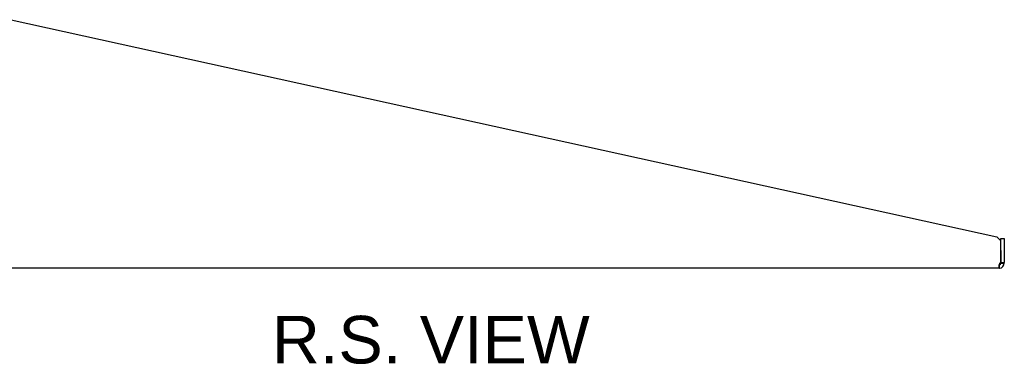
# Model space of a CAD drawing. Header units: inches. Extents: x 0 to 80.5, y 0 to 59.8.
# Tile 2 of 13: x 40.2 to 60.9, y 14.9 to 22.2. Entities that reach past the tile are written whole.
import ezdxf
from ezdxf.enums import TextEntityAlignment as Align

# ---------------------------------------------------------------- set-up
doc = ezdxf.new("R2010")
doc.units = ezdxf.units.IN
doc.header["$MEASUREMENT"] = 0
doc.layers.add('COM56477', color=7, linetype='Continuous')
doc.layers.add('Default', color=7, linetype='Continuous')
doc.styles.add('SEACAD_Arial', font='arial.ttf')

# ---------------------------------------------------------------- blocks, each defined once
blk = doc.blocks.new('SE4')
at = {"layer": 'COM56477', "color": 7, "linetype": 'Continuous'}
for p, q in [((36.92, 22.039), (36.92, 22.164)), ((36.92, 22.164), (36.992, 22.164)), ((36.992, 22.164), (36.992, 22.039)), ((37.028, 22.164), (36.992, 22.164)), ((40.067, 22.164), (37.028, 22.164)), ((40.067, 22.164), (60.76, 17.607)), ((36.92, 17.071), (36.92, 22.039)), ((36.992, 17.071), (36.992, 22.039)), ((60.848, 17.518), (60.76, 17.607)), ((60.848, 17.321), (60.848, 17.571)), ((60.848, 17.571), (60.92, 17.571)), ((60.848, 17.063), (60.848, 17.518)), ((60.92, 17.571), (60.92, 17.321)), ((60.848, 17.321), (60.848, 17.063)), ((60.92, 17.321), (60.92, 17.063)), ((36.92, 16.946), (36.92, 17.071)), ((36.992, 17.071), (36.992, 16.946)), ((36.992, 17.054), (37.028, 17.054)), ((36.992, 17.054), (37.028, 17.054)), ((37.028, 17.054), (37.028, 17.054)), ((60.848, 17.054), (60.848, 17.063)), ((60.848, 17.063), (60.92, 17.063)), ((60.848, 17.054), (60.87, 17.054)), ((60.87, 17.054), (60.92, 17.054)), ((60.92, 17.054), (60.92, 17.063)), ((36.992, 16.946), (36.92, 16.946)), ((60.812, 16.946), (36.992, 16.946))]:
    blk.add_line(p, q, dxfattribs=at)
for centre, radius, start, end in [((60.812, 17.054), 0.036, 278.1372, 360), ((59.393, 16.911), 1.428, 1.4176, 4.31), ((59.39, 16.911), 1.432, 1.4145, 4.3006), ((60.812, 17.054), 0.108, 274.6194, 0), ((60.858, 17.009), 0.055, 100.0407, 124.1612), ((60.812, 17.054), 0.108, 270, 274.6194), ((60.812, 17.054), 0.108, 270, 274.6295)]:
    blk.add_arc(centre, radius, start, end, dxfattribs=at)
blk.add_open_spline([(60.827, 17.054), (60.822, 17.049), (60.819, 17.043), (60.813, 17.03), (60.811, 17.024), (60.807, 17.011), (60.806, 17.004), (60.804, 16.993), (60.803, 16.987), (60.803, 16.977), (60.803, 16.972), (60.804, 16.963), (60.805, 16.96), (60.808, 16.954), (60.81, 16.952), (60.814, 16.948), (60.817, 16.947), (60.821, 16.947)], degree=3, knots=[0, 0, 0, 0, 0.125, 0.125, 0.25, 0.25, 0.375, 0.375, 0.5, 0.5, 0.625, 0.625, 0.75, 0.75, 0.875, 0.875, 1, 1, 1, 1], dxfattribs=at)
blk.add_open_spline([(60.811, 17.02), (60.813, 17.019), (60.815, 17.019), (60.817, 17.019)], degree=3, dxfattribs=at)

msp = doc.modelspace()

# ---------------------------------------------------------------- block references
at = {"layer": 'Default'}
msp.add_blockref('SE4', (0, 0), dxfattribs=at)

# ---------------------------------------------------------------- texts
at = {"layer": 'Default', "color": 7, "linetype": 'Continuous', "style": 'SEACAD_Arial'}
msp.add_text('R.S. VIEW', height=1, dxfattribs=at).set_placement((45.54, 15.946), align=Align.TOP_LEFT)

doc.saveas('drawing.dxf')
